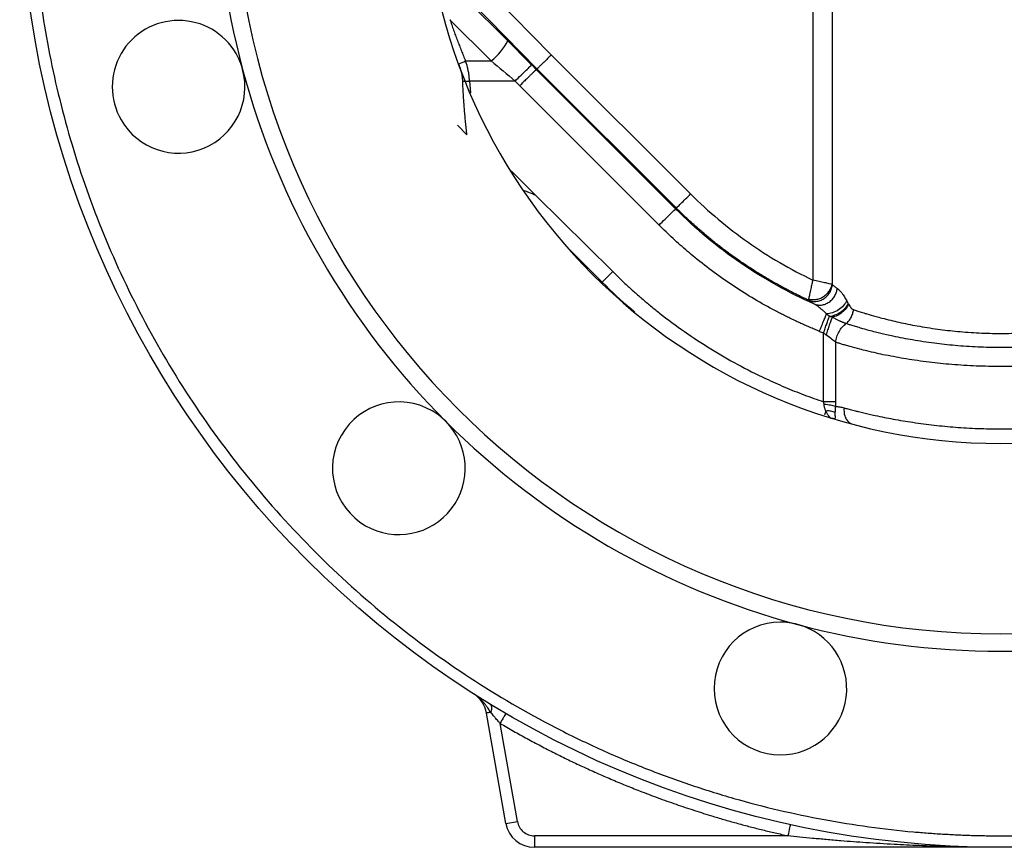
# Model space of a CAD drawing. Header units: millimetres. Extents: x 3 to 2091, y -59 to 1557.
# Tile 18 of 71: x 747 to 917, y 390 to 533. Entities that reach past the tile are written whole.
import ezdxf

# ---------------------------------------------------------------- set-up
doc = ezdxf.new("R2010")
doc.units = ezdxf.units.MM

msp = doc.modelspace()

# ---------------------------------------------------------------- linework, layer by layer
at = {"color": 7, "linetype": 'Continuous', "lineweight": 25}
for p, q in [((884.03, 652.62), (884.03, 487.84)), ((887.33, 653.29), (887.33, 487.1)), ((838.67, 526.88), (827.78, 538.01)), ((831.16, 529.3), (823.93, 536.52)), ((836.2, 524.43), (825.09, 535.77)), ((828.27, 525.81), (821.12, 532.97)), ((823.82, 525.82), (828.27, 525.81)), ((835.25, 525.1), (834.78, 525.61)), ((835.28, 525.13), (834.79, 525.62)), ((862.81, 502.77), (838.67, 526.88)), ((835.22, 525.07), (835.28, 525.13)), ((836.08, 524.31), (835.28, 525.13)), ((836.2, 524.43), (836.08, 524.31)), ((860.22, 500.17), (836.08, 524.31)), ((860.35, 500.31), (836.2, 524.43)), ((832.4, 522.34), (824.5, 522.34)), ((832.4, 522.34), (833.21, 521.51)), ((857.37, 497.35), (833.21, 521.51)), ((831.7, 506.8), (836.02, 502.51)), ((836.02, 502.51), (849.32, 489.3)), ((860.22, 500.17), (860.35, 500.31)), ((885.87, 466.74), (885.87, 478.68)), ((887.96, 477.06), (887.96, 466.74)), ((887.96, 466.74), (885.87, 466.74)), ((830.83, 393.65), (827.46, 412.79)), ((832.8, 393.99), (829.8, 411)), ((830.83, 393.65), (832.8, 393.99)), ((879.68, 391.51), (835.75, 391.51)), ((916.56, 389.51), (835.75, 389.51)), ((997.36, 389.51), (916.56, 389.51))]:
    msp.add_line(p, q, dxfattribs=at)
at = {"color": 8, "linetype": 'Continuous', "lineweight": 25}
for p, q in [((834.79, 525.62), (831.16, 529.3)), ((824.5, 522.34), (824.67, 520.28)), ((824.07, 513.04), (822.44, 514.66)), ((847.51, 487.47), (841.52, 493.42)), ((847.36, 487.32), (847.51, 487.47))]:
    msp.add_line(p, q, dxfattribs=at)
at = {"color": 8, "linetype": 'Continuous', "lineweight": 25, "flags": 128}
msp.add_lwpolyline([(890.63, 462.93), (890.59, 462.96), (890.52, 463)], dxfattribs=at)
at = {"color": 7, "linetype": 'Continuous', "lineweight": 25, "flags": 128}
for points in [[(828.19, 412.92), (828.02, 412.89), (827.88, 412.86), (827.75, 412.84), (827.65, 412.82), (827.56, 412.81), (827.5, 412.8), (827.47, 412.79), (827.46, 412.79)], [(835.75, 391.51), (835.75, 391.12), (835.75, 390.75), (835.75, 390.4), (835.75, 390.1), (835.75, 389.85), (835.75, 389.67), (835.75, 389.55), (835.75, 389.51)]]:
    msp.add_lwpolyline(points, dxfattribs=at)
at = {"color": 7, "linetype": 'Continuous', "lineweight": 25}
msp.add_circle((916.56, 559.51), 170, dxfattribs=at)
for centre, radius, start, end in [((916.56, 559.51), 133, 90, 270), ((916.56, 559.51), 133, 270, 90), ((916.56, 559.51), 100, 90, 270), ((916.56, 559.51), 100, 270, 90), ((916.56, 559.51), 136, 165, 195), ((774.09, 521.34), 11.5, 30, 210), ((820.45, 535.22), 12.24, 309.7531, 331.0409), ((774.09, 521.34), 11.5, 14.9999, 30), ((774.09, 521.34), 11.5, 210, 14.9999), ((916.56, 559.51), 136, 195, 225), ((1049.91, 289.77), 282.93, 135.15, 135.6724), ((812.26, 455.22), 11.5, 60, 240), ((812.26, 455.22), 11.5, 44.9999, 60), ((812.26, 455.22), 11.5, 240, 44.9999), ((916.56, 559.51), 136, 225, 255), ((878.38, 417.04), 11.5, 90, 270), ((878.38, 417.04), 11.5, 74.9999, 90), ((878.38, 417.04), 11.5, 270, 74.9999), ((916.56, 559.51), 136, 255, 270), ((916.56, 559.51), 136, 270, 285), ((822.53, 411.92), 5, 10, 57.4997), ((835.75, 394.51), 5, 190, 270)]:
    msp.add_arc(centre, radius, start, end, dxfattribs=at)
for points, knots in [([(916.56, 727.51), (916.14, 727.51), (915.3, 727.51), (914.04, 727.5), (912.78, 727.47), (911.52, 727.44), (910.26, 727.4), (909, 727.34), (907.75, 727.28), (906.49, 727.21), (905.23, 727.13), (903.98, 727.04), (902.72, 726.94), (899.29, 726.65), (893.69, 726.01), (885.9, 724.76), (878.1, 723.12), (870.25, 721.07), (862.44, 718.63), (854.64, 715.76), (846.94, 712.49), (836.76, 707.54), (824.42, 700.34), (810.46, 690.15), (797.55, 678.52), (785.92, 665.62), (775.73, 651.66), (767.11, 636.88), (760.14, 621.56), (754.83, 605.94), (751.15, 590.28), (749.02, 574.8), (748.33, 559.51), (749.02, 544.23), (751.15, 528.75), (754.83, 513.08), (760.14, 497.47), (767.11, 482.14), (775.73, 467.37), (785.92, 453.41), (797.55, 440.51), (810.46, 428.87), (824.42, 418.69), (836.76, 411.48), (846.94, 406.54), (854.64, 403.27), (862.44, 400.4), (870.25, 397.95), (878.1, 395.91), (885.9, 394.27), (893.69, 393.02), (899.71, 392.33), (903.97, 391.98), (906.49, 391.81), (909, 391.68), (911.52, 391.58), (914.04, 391.52), (915.72, 391.52), (916.56, 391.51)], [0, 0, 0, 0, 0.002389, 0.004777, 0.007164, 0.009551, 0.011938, 0.014324, 0.016711, 0.019098, 0.021485, 0.023872, 0.02626, 0.028649, 0.043454, 0.058261, 0.073506, 0.088752, 0.104385, 0.120019, 0.135975, 0.151933, 0.184342, 0.217095, 0.250023, 0.282951, 0.315704, 0.348113, 0.380017, 0.411274, 0.441757, 0.471361, 0.5, 0.52864, 0.558243, 0.588726, 0.619983, 0.651887, 0.684296, 0.717049, 0.749977, 0.782906, 0.815659, 0.848067, 0.864024, 0.879982, 0.895614, 0.911248, 0.926493, 0.94174, 0.956545, 0.971351, 0.976128, 0.980902, 0.985675, 0.990449, 0.995223, 1, 1, 1, 1]), ([(916.56, 391.51), (916.98, 391.51), (917.82, 391.52), (919.08, 391.53), (920.34, 391.55), (921.6, 391.59), (922.86, 391.63), (924.11, 391.68), (925.37, 391.74), (926.63, 391.81), (927.89, 391.89), (929.14, 391.98), (930.4, 392.08), (933.83, 392.38), (939.42, 393.02), (947.22, 394.27), (955.02, 395.91), (962.87, 397.95), (970.68, 400.4), (978.48, 403.27), (986.18, 406.54), (996.36, 411.48), (1008.7, 418.69), (1022.66, 428.87), (1035.57, 440.51), (1047.2, 453.41), (1057.39, 467.37), (1066, 482.14), (1072.98, 497.47), (1078.29, 513.08), (1081.97, 528.75), (1084.1, 544.23), (1084.79, 559.51), (1084.1, 574.8), (1081.97, 590.28), (1078.29, 605.94), (1072.98, 621.56), (1066, 636.88), (1057.39, 651.66), (1047.2, 665.62), (1035.57, 678.52), (1022.66, 690.15), (1008.7, 700.34), (996.36, 707.54), (986.18, 712.49), (978.48, 715.76), (970.68, 718.63), (962.87, 721.07), (955.02, 723.12), (947.22, 724.76), (939.42, 726.01), (933.41, 726.69), (929.14, 727.05), (926.63, 727.22), (924.11, 727.35), (921.6, 727.44), (919.08, 727.5), (917.4, 727.51), (916.56, 727.51)], [0, 0, 0, 0, 0.002389, 0.004777, 0.007164, 0.009551, 0.011938, 0.014324, 0.016711, 0.019098, 0.021485, 0.023872, 0.02626, 0.028649, 0.043454, 0.058261, 0.073506, 0.088752, 0.104385, 0.120019, 0.135975, 0.151933, 0.184342, 0.217095, 0.250023, 0.282951, 0.315704, 0.348113, 0.380017, 0.411274, 0.441757, 0.471361, 0.5, 0.52864, 0.558243, 0.588726, 0.619983, 0.651887, 0.684296, 0.717049, 0.749977, 0.782906, 0.815659, 0.848067, 0.864024, 0.879982, 0.895614, 0.911248, 0.926493, 0.94174, 0.956545, 0.971351, 0.976128, 0.980902, 0.985675, 0.990449, 0.995223, 1, 1, 1, 1]), ([(821.12, 532.97), (821.22, 532.67), (821.43, 532.06), (821.74, 531.16), (822.07, 530.26), (822.4, 529.37), (822.75, 528.47), (823.1, 527.59), (823.46, 526.7), (823.7, 526.11), (823.82, 525.82)], [0, 0, 0, 0, 0.125115, 0.250176, 0.375192, 0.500176, 0.625137, 0.750088, 0.875038, 1, 1, 1, 1]), ([(824.5, 522.34), (824.49, 522.45), (824.49, 522.66), (824.46, 522.97), (824.43, 523.29), (824.39, 523.61), (824.34, 523.92), (824.27, 524.24), (824.2, 524.56), (824.12, 524.87), (824.03, 525.19), (823.93, 525.5), (823.86, 525.71), (823.82, 525.82)], [0, 0, 0, 0, 0.088265, 0.176834, 0.265783, 0.35519, 0.445129, 0.535676, 0.626902, 0.71888, 0.811677, 0.905362, 1, 1, 1, 1]), ([(838.67, 526.88), (838.64, 526.85), (838.55, 526.76), (838.38, 526.59), (838.14, 526.35), (837.9, 526.1), (837.57, 525.77), (837.19, 525.41), (836.86, 525.08), (836.58, 524.81), (836.41, 524.64), (836.29, 524.52), (836.22, 524.46), (836.21, 524.44), (836.2, 524.43)], [0, 0, 0, 0, 0.026608, 0.074254, 0.142928, 0.220661, 0.285853, 0.428599, 0.571344, 0.650889, 0.785588, 0.868707, 0.940179, 1, 1, 1, 1]), ([(823.34, 522.31), (823.34, 522.39), (823.33, 522.56), (823.31, 522.81), (823.27, 523.07), (823.24, 523.32), (823.19, 523.58), (823.11, 523.91), (823, 524.33), (822.85, 524.81), (822.72, 525.13), (822.65, 525.29)], [0, 0, 0, 0, 0.0819614, 0.1643092, 0.2471671, 0.3306571, 0.4148989, 0.5000098, 0.664626, 0.8310328, 1, 1, 1, 1]), ([(836.08, 524.31), (836.07, 524.31), (836.06, 524.3), (836.04, 524.28), (836.01, 524.25), (835.97, 524.21), (835.92, 524.17), (835.86, 524.11), (835.8, 524.05), (835.73, 523.99), (835.65, 523.91), (835.57, 523.83), (835.47, 523.74), (835.37, 523.64), (835.26, 523.53), (835.06, 523.34), (834.73, 523.02), (834.32, 522.62), (833.97, 522.28), (833.71, 522.02), (833.46, 521.77), (833.29, 521.59), (833.21, 521.51)], [0, 0, 0, 0, 0.033704, 0.067719, 0.102045, 0.136682, 0.171631, 0.206891, 0.242462, 0.278345, 0.314539, 0.351044, 0.387861, 0.424989, 0.462428, 0.500179, 0.618857, 0.749938, 0.823597, 0.87495, 0.941012, 1, 1, 1, 1]), ([(824.07, 513.04), (824.02, 513.41), (823.94, 514.13), (823.83, 515.2), (823.73, 516.26), (823.64, 517.31), (823.56, 518.34), (823.49, 519.35), (823.43, 520.35), (823.38, 521.33), (823.35, 521.98), (823.34, 522.31)], [0, 0, 0, 0, 0.118148, 0.234506, 0.349089, 0.461908, 0.572977, 0.682308, 0.789914, 0.895807, 1, 1, 1, 1]), ([(860.35, 500.31), (860.37, 500.33), (860.45, 500.4), (860.71, 500.67), (860.91, 500.86), (861.38, 501.34), (861.66, 501.61), (862.24, 502.19), (862.54, 502.49), (862.81, 502.77)], [0, 0, 0, 0, 0.25, 0.25, 0.5, 0.5, 0.75, 0.75, 1, 1, 1, 1]), ([(862.81, 502.77), (865.89, 499.7), (869.23, 496.89), (876.33, 491.89), (880.1, 489.69), (884.03, 487.84)], [0, 0, 0, 0, 0.5, 0.5, 1, 1, 1, 1]), ([(857.37, 497.35), (857.72, 497.7), (858.07, 498.06), (858.73, 498.71), (859.03, 499.01), (859.55, 499.53), (859.77, 499.74), (860.09, 500.05), (860.18, 500.14), (860.22, 500.17)], [0, 0, 0, 0, 0.25, 0.25, 0.5, 0.5, 0.75, 0.75, 1, 1, 1, 1]), ([(884.28, 483.66), (879.81, 485.64), (875.52, 488.04), (867.45, 493.57), (863.68, 496.71), (860.22, 500.17)], [0, 0, 0, 0, 0.5, 0.5, 1, 1, 1, 1]), ([(883.3, 484.33), (883.03, 484.46), (882.49, 484.71), (881.69, 485.09), (880.89, 485.49), (880.1, 485.89), (879.31, 486.3), (878.52, 486.73), (877.74, 487.16), (876.96, 487.6), (876.18, 488.05), (875.41, 488.51), (874.64, 488.99), (873.88, 489.46), (873.12, 489.95), (872.36, 490.45), (871.61, 490.96), (870.87, 491.48), (870.13, 492), (869.39, 492.54), (868.66, 493.08), (867.94, 493.63), (867.22, 494.2), (866.5, 494.77), (865.8, 495.35), (865.09, 495.94), (864.4, 496.53), (863.71, 497.14), (863.02, 497.76), (862.34, 498.38), (861.67, 499.01), (861.01, 499.65), (860.57, 500.09), (860.35, 500.31)], [0, 0, 0, 0, 0.031586, 0.063216, 0.09489, 0.126609, 0.158374, 0.190183, 0.222036, 0.253935, 0.285879, 0.317868, 0.349902, 0.381981, 0.414105, 0.446273, 0.478487, 0.510746, 0.543049, 0.575397, 0.607791, 0.640228, 0.672711, 0.705238, 0.73781, 0.770427, 0.803089, 0.835795, 0.868546, 0.901342, 0.934183, 0.967069, 1, 1, 1, 1]), ([(885.15, 478.95), (884.86, 479.07), (884.29, 479.31), (883.43, 479.67), (882.58, 480.04), (881.73, 480.42), (880.88, 480.82), (880.04, 481.22), (879.21, 481.63), (878.37, 482.05), (876.58, 482.98), (873.87, 484.5), (870.31, 486.73), (866.87, 489.13), (864.22, 491.19), (862.29, 492.8), (861.02, 493.9), (859.78, 495.03), (858.56, 496.17), (857.76, 496.96), (857.37, 497.35)], [0, 0, 0, 0, 0.027734, 0.055471, 0.083215, 0.110969, 0.138737, 0.166522, 0.194328, 0.222158, 0.250016, 0.374946, 0.500001, 0.625037, 0.749987, 0.800104, 0.850143, 0.900125, 0.950071, 1, 1, 1, 1]), ([(849.32, 489.3), (849.56, 489.07), (850.02, 488.61), (850.73, 487.93), (851.45, 487.25), (852.17, 486.58), (852.9, 485.92), (853.64, 485.27), (854.39, 484.63), (855.14, 483.99), (855.89, 483.36), (856.66, 482.74), (858.58, 481.2), (861.75, 478.85), (866.27, 475.88), (870.97, 473.16), (874.73, 471.26), (877.47, 470.01), (879.12, 469.29), (880.79, 468.6), (882.47, 467.95), (884.17, 467.32), (885.3, 466.93), (885.87, 466.74)], [0, 0, 0, 0, 0.022746, 0.045481, 0.068208, 0.090928, 0.113645, 0.136361, 0.159079, 0.1818, 0.204528, 0.227264, 0.250012, 0.37499, 0.499996, 0.624984, 0.74998, 0.791666, 0.833326, 0.874974, 0.916626, 0.958296, 1, 1, 1, 1]), ([(883.3, 484.33), (883.47, 484.26), (883.67, 484.2), (884.09, 484.14), (884.31, 484.12), (884.78, 484.17), (885.02, 484.22), (885.49, 484.38), (885.73, 484.5), (886.16, 484.79), (886.36, 484.96), (886.71, 485.34), (886.86, 485.55), (887.1, 485.98), (887.19, 486.2), (887.32, 486.64), (887.36, 486.85), (887.37, 487.05)], [0, 0, 0, 0, 0.125, 0.125, 0.25, 0.25, 0.375, 0.375, 0.5, 0.5, 0.625, 0.625, 0.75, 0.75, 0.875, 0.875, 1, 1, 1, 1]), ([(883.32, 484.53), (883.32, 484.53), (883.32, 484.55), (883.33, 484.58), (883.34, 484.65), (883.37, 484.79), (883.43, 485.03), (883.5, 485.39), (883.59, 485.82), (883.69, 486.29), (883.79, 486.75), (883.88, 487.15), (883.96, 487.51), (884.01, 487.73), (884.03, 487.84)], [0, 0, 0, 0, 0.010248, 0.031263, 0.062524, 0.125036, 0.24997, 0.369142, 0.499859, 0.635471, 0.749818, 0.842633, 0.925932, 1, 1, 1, 1]), ([(883.32, 484.53), (883.67, 484.44), (884.08, 484.41), (884.75, 484.51), (884.98, 484.57), (885.43, 484.74), (885.65, 484.85), (886.06, 485.12), (886.26, 485.27), (886.6, 485.61), (886.75, 485.79), (887.13, 486.36), (887.27, 486.75), (887.33, 487.1)], [0, 0, 0, 0, 0.25, 0.25, 0.375, 0.375, 0.5, 0.5, 0.625, 0.625, 0.75, 0.75, 1, 1, 1, 1]), ([(887.33, 487.1), (887.21, 487.13), (887.03, 487.16), (886.59, 487.26), (886.33, 487.32), (885.74, 487.45), (885.42, 487.53), (884.74, 487.68), (884.39, 487.76), (884.03, 487.84)], [0, 0, 0, 0, 0.25, 0.25, 0.5, 0.5, 0.75, 0.75, 1, 1, 1, 1]), ([(884.28, 483.66), (884.45, 483.6), (884.64, 483.55), (885.05, 483.49), (885.26, 483.49), (885.71, 483.54), (885.94, 483.6), (886.4, 483.77), (886.62, 483.89), (887.04, 484.18), (887.23, 484.35), (887.57, 484.73), (887.71, 484.94), (887.95, 485.36), (888.04, 485.57), (888.17, 485.99), (888.21, 486.2), (888.23, 486.4)], [0, 0, 0, 0, 0.125, 0.125, 0.25, 0.25, 0.375, 0.375, 0.5, 0.5, 0.625, 0.625, 0.75, 0.75, 0.875, 0.875, 1, 1, 1, 1]), ([(887.33, 487.1), (887.34, 487.09), (887.35, 487.07), (887.37, 487.05), (887.37, 487.05)], [0, 0, 0, 0, 0.50712, 1, 1, 1, 1]), ([(887.37, 487.05), (887.44, 487), (887.57, 486.89), (887.77, 486.73), (888, 486.57), (888.15, 486.45), (888.23, 486.4)], [0, 0, 0, 0, 0.242292, 0.489718, 0.742285, 1, 1, 1, 1]), ([(888.23, 486.4), (888.27, 486.37), (888.33, 486.32), (888.43, 486.23), (888.54, 486.14), (888.64, 486.04), (888.75, 485.92), (888.85, 485.8), (888.96, 485.67), (889.1, 485.49), (889.27, 485.25), (889.47, 484.95), (889.67, 484.61), (889.8, 484.37), (889.87, 484.25)], [0, 0, 0, 0, 0.060812, 0.121973, 0.183555, 0.245629, 0.308264, 0.371527, 0.435483, 0.500194, 0.621398, 0.744876, 0.870969, 1, 1, 1, 1]), ([(883.3, 484.33), (883.3, 484.33), (883.3, 484.34), (883.3, 484.34), (883.3, 484.35), (883.3, 484.37), (883.3, 484.4), (883.31, 484.46), (883.32, 484.51), (883.32, 484.53)], [0, 0, 0, 0, 0.031253, 0.062506, 0.125011, 0.250018, 0.500008, 0.748175, 1, 1, 1, 1]), ([(884.28, 483.66), (884.21, 483.71), (884.07, 483.8), (883.87, 483.94), (883.67, 484.07), (883.48, 484.2), (883.36, 484.29), (883.3, 484.33)], [0, 0, 0, 0, 0.201292, 0.401892, 0.601845, 0.801199, 1, 1, 1, 1]), ([(886.39, 481.98), (886.32, 482.05), (886.18, 482.18), (885.99, 482.36), (885.81, 482.53), (885.64, 482.68), (885.48, 482.81), (885.28, 482.98), (885.05, 483.16), (884.77, 483.36), (884.52, 483.53), (884.36, 483.62), (884.28, 483.66)], [0, 0, 0, 0, 0.09919, 0.191995, 0.278439, 0.358555, 0.43238, 0.499957, 0.637706, 0.766907, 0.887635, 1, 1, 1, 1]), ([(889.87, 484.25), (889.76, 483.98), (889.58, 483.7), (889.1, 483.15), (888.79, 482.89), (888.12, 482.45), (887.75, 482.28), (887.03, 482.05), (886.69, 481.99), (886.39, 481.98)], [0, 0, 0, 0, 0.25, 0.25, 0.5, 0.5, 0.75, 0.75, 1, 1, 1, 1]), ([(886.87, 481.56), (887.16, 481.59), (887.49, 481.67), (888.15, 481.91), (888.49, 482.08), (889.12, 482.49), (889.4, 482.73), (889.85, 483.23), (890.03, 483.48), (890.14, 483.72)], [0, 0, 0, 0, 0.25, 0.25, 0.5, 0.5, 0.75, 0.75, 1, 1, 1, 1]), ([(890.17, 483.67), (890.08, 483.44), (889.94, 483.19), (889.58, 482.7), (889.35, 482.46), (888.84, 482.04), (888.56, 481.85), (887.98, 481.55), (887.68, 481.45), (887.4, 481.38)], [0, 0, 0, 0, 0.25, 0.25, 0.5, 0.5, 0.75, 0.75, 1, 1, 1, 1]), ([(889.87, 484.25), (889.92, 484.16), (890.01, 483.99), (890.1, 483.81), (890.14, 483.72)], [0, 0, 0, 0, 0.506843, 1, 1, 1, 1]), ([(890.14, 483.72), (890.15, 483.71), (890.16, 483.69), (890.17, 483.68), (890.17, 483.67)], [0, 0, 0, 0, 0.54407, 1, 1, 1, 1]), ([(890.17, 483.67), (890.25, 483.55), (890.39, 483.33), (890.57, 483.08), (890.72, 482.92), (890.83, 482.83), (890.93, 482.76), (891.01, 482.73), (891.05, 482.71)], [0, 0, 0, 0, 0.290333, 0.5515061, 0.6729736, 0.7846109, 0.8939818, 1, 1, 1, 1]), ([(885.15, 478.95), (885.26, 479.22), (885.37, 479.5), (885.6, 480.06), (885.71, 480.34), (885.93, 480.87), (886.03, 481.13), (886.23, 481.59), (886.31, 481.8), (886.39, 481.98)], [0, 0, 0, 0, 0.25, 0.25, 0.5, 0.5, 0.75, 0.75, 1, 1, 1, 1]), ([(885.87, 478.68), (885.96, 478.95), (886.06, 479.21), (886.24, 479.75), (886.33, 480.01), (886.5, 480.51), (886.59, 480.75), (886.74, 481.19), (886.81, 481.39), (886.87, 481.56)], [0, 0, 0, 0, 0.25, 0.25, 0.5, 0.5, 0.75, 0.75, 1, 1, 1, 1]), ([(887.4, 481.38), (887.31, 481.2), (887.22, 481), (887.03, 480.54), (886.93, 480.29), (886.75, 479.75), (886.65, 479.47), (886.49, 478.9), (886.41, 478.61), (886.34, 478.32)], [0, 0, 0, 0, 0.25, 0.25, 0.5, 0.5, 0.75, 0.75, 1, 1, 1, 1]), ([(886.87, 481.56), (886.79, 481.63), (886.63, 481.77), (886.47, 481.91), (886.39, 481.98)], [0, 0, 0, 0, 0.5033835, 1, 1, 1, 1]), ([(887.4, 481.38), (887.36, 481.39), (887.27, 481.42), (887.14, 481.46), (887, 481.51), (886.91, 481.54), (886.87, 481.56)], [0, 0, 0, 0, 0.230848, 0.499992, 0.748718, 1, 1, 1, 1]), ([(889.75, 480.29), (889.71, 480.31), (889.63, 480.34), (889.5, 480.39), (889.36, 480.44), (889.23, 480.49), (889.09, 480.55), (888.95, 480.61), (888.81, 480.67), (888.58, 480.77), (888.24, 480.93), (887.81, 481.15), (887.53, 481.3), (887.4, 481.38)], [0, 0, 0, 0, 0.06915, 0.136297, 0.201506, 0.264833, 0.326324, 0.386019, 0.443961, 0.500184, 0.678786, 0.845196, 1, 1, 1, 1]), ([(889.75, 480.29), (889.92, 480.42), (890.08, 480.58), (890.38, 480.93), (890.52, 481.13), (890.75, 481.56), (890.84, 481.79), (890.98, 482.25), (891.02, 482.48), (891.05, 482.71)], [0, 0, 0, 0, 0.25, 0.25, 0.5, 0.5, 0.75, 0.75, 1, 1, 1, 1]), ([(891.05, 482.71), (891.14, 482.68), (891.34, 482.61), (891.65, 482.51), (892.01, 482.39), (892.41, 482.27), (892.86, 482.13), (893.69, 481.88), (894.72, 481.58), (896.12, 481.21), (897.43, 480.88), (899.44, 480.41), (902.1, 479.87), (905.52, 479.33), (909.13, 478.91), (912.79, 478.65), (915.31, 478.59), (917.8, 478.59), (920.31, 478.65), (923.98, 478.91), (927.58, 479.33), (931, 479.87), (933.67, 480.41), (935.68, 480.87), (937, 481.21), (938.4, 481.58), (939.51, 481.9), (940.47, 482.19), (941.09, 482.39), (941.62, 482.56), (941.93, 482.66), (942.07, 482.71)], [0, 0, 0, 0, 0.008178, 0.017276, 0.027293, 0.038229, 0.050085, 0.06286, 0.101877, 0.125615, 0.158932, 0.188259, 0.250757, 0.315392, 0.37541, 0.438286, 0.499784, 0.5, 0.561477, 0.624362, 0.68444, 0.749064, 0.811595, 0.84096, 0.874276, 0.898234, 0.937099, 0.955874, 0.972616, 0.987324, 1, 1, 1, 1]), ([(887.96, 477.06), (887.99, 477.37), (888.05, 477.68), (888.25, 478.3), (888.38, 478.6), (888.7, 479.17), (888.88, 479.44), (889.3, 479.91), (889.52, 480.12), (889.75, 480.29)], [0, 0, 0, 0, 0.25, 0.25, 0.5, 0.5, 0.75, 0.75, 1, 1, 1, 1]), ([(943.36, 480.29), (943.26, 480.26), (943.04, 480.18), (942.68, 480.07), (942.29, 479.94), (941.85, 479.81), (941.37, 479.67), (940.84, 479.51), (940.27, 479.35), (939.64, 479.18), (938.97, 478.99), (937.91, 478.72), (936.65, 478.42), (935.04, 478.06), (933.52, 477.75), (931.18, 477.32), (928.2, 476.87), (924.38, 476.45), (920.52, 476.19), (916.55, 476.1), (912.57, 476.19), (908.71, 476.45), (904.9, 476.87), (901.92, 477.33), (899.58, 477.76), (898.08, 478.06), (896.48, 478.42), (895.07, 478.76), (893.73, 479.1), (892.71, 479.39), (891.82, 479.65), (891.03, 479.88), (890.35, 480.1), (889.95, 480.23), (889.75, 480.29)], [0, 0, 0, 0, 0.009009, 0.018803, 0.02938, 0.040737, 0.052872, 0.065782, 0.079462, 0.09391, 0.109122, 0.125095, 0.163224, 0.187634, 0.220484, 0.250173, 0.315955, 0.375199, 0.438661, 0.500224, 0.561764, 0.625205, 0.684421, 0.750126, 0.780295, 0.812601, 0.835656, 0.87507, 0.900433, 0.924001, 0.945758, 0.965686, 0.98377, 1, 1, 1, 1]), ([(886.34, 478.32), (886.66, 478.1), (886.98, 477.87), (887.53, 477.44), (887.77, 477.24), (887.96, 477.06)], [0, 0, 0, 0, 0.5, 0.5, 1, 1, 1, 1]), ([(945.16, 477.06), (945.06, 477.03), (944.85, 476.97), (944.51, 476.86), (944.13, 476.74), (943.69, 476.61), (943.2, 476.46), (942.31, 476.21), (941.18, 475.9), (939.65, 475.52), (938.17, 475.18), (936.48, 474.82), (934.76, 474.48), (932.29, 474.05), (929.09, 473.59), (925.01, 473.17), (920.84, 472.91), (916.57, 472.82), (912.29, 472.91), (908.13, 473.17), (904.04, 473.59), (900.85, 474.05), (898.37, 474.48), (896.65, 474.81), (894.96, 475.17), (893.48, 475.52), (891.94, 475.9), (890.72, 476.23), (889.68, 476.53), (889.01, 476.73), (888.44, 476.91), (888.11, 477.02), (887.96, 477.06)], [0, 0, 0, 0, 0.00806, 0.01706, 0.027002, 0.037884, 0.049707, 0.062472, 0.100477, 0.12494, 0.157922, 0.187418, 0.219709, 0.249903, 0.314439, 0.374852, 0.437972, 0.499849, 0.561736, 0.624853, 0.685274, 0.749858, 0.780055, 0.812391, 0.841858, 0.874927, 0.899525, 0.937461, 0.956308, 0.973014, 0.987578, 1, 1, 1, 1]), ([(885.95, 466.28), (885.95, 466.31), (885.94, 466.39), (885.92, 466.5), (885.9, 466.62), (885.88, 466.7), (885.87, 466.74)], [0, 0, 0, 0, 0.241329, 0.488325, 0.741163, 1, 1, 1, 1]), ([(887.92, 465.95), (887.82, 465.98), (887.7, 466.01), (887.41, 466.07), (887.25, 466.1), (886.9, 466.16), (886.72, 466.19), (886.33, 466.24), (886.14, 466.26), (885.95, 466.28)], [0, 0, 0, 0, 0.25, 0.25, 0.5, 0.5, 0.75, 0.75, 1, 1, 1, 1]), ([(886.24, 465.14), (886.22, 465.2), (886.17, 465.31), (886.12, 465.47), (886.07, 465.64), (886.02, 465.8), (885.99, 465.96), (885.97, 466.12), (885.95, 466.22), (885.95, 466.28)], [0, 0, 0, 0, 0.156625, 0.308563, 0.455857, 0.598565, 0.736762, 0.870537, 1, 1, 1, 1]), ([(887.92, 465.95), (887.92, 465.9), (887.91, 465.81), (887.89, 465.67), (887.88, 465.54), (887.87, 465.4), (887.86, 465.27), (887.85, 465.15), (887.85, 465.02), (887.84, 464.95), (887.84, 464.91)], [0, 0, 0, 0, 0.125169, 0.25035, 0.375521, 0.500652, 0.625707, 0.750645, 0.875424, 1, 1, 1, 1]), ([(887.96, 466.74), (887.96, 466.67), (887.95, 466.54), (887.95, 466.34), (887.94, 466.14), (887.93, 466.01), (887.92, 465.95)], [0, 0, 0, 0, 0.254068, 0.505188, 0.753712, 1, 1, 1, 1]), ([(887.92, 465.95), (887.98, 465.95), (888.09, 465.94), (888.27, 465.92), (888.46, 465.89), (888.71, 465.85), (889.03, 465.78), (889.29, 465.72), (889.42, 465.68)], [0, 0, 0, 0, 0.117197, 0.239562, 0.367152, 0.500012, 0.746928, 1, 1, 1, 1]), ([(887.84, 464.91), (887.66, 464.99), (887.42, 465.06), (886.87, 465.14), (886.55, 465.16), (886.24, 465.14)], [0, 0, 0, 0, 0.5, 0.5, 1, 1, 1, 1]), ([(887.11, 463.91), (887.05, 463.97), (886.97, 464.06), (886.85, 464.21), (886.74, 464.34), (886.61, 464.51), (886.48, 464.7), (886.35, 464.92), (886.28, 465.07), (886.24, 465.14)], [0, 0, 0, 0, 0.170509, 0.250007, 0.378907, 0.5, 0.674261, 0.840871, 1, 1, 1, 1]), ([(887.84, 464.91), (887.84, 464.86), (887.84, 464.78), (887.84, 464.65), (887.84, 464.53), (887.84, 464.42), (887.85, 464.3), (887.85, 464.17), (887.85, 464.05), (887.85, 463.93), (887.84, 463.85), (887.84, 463.82)], [0, 0, 0, 0, 0.101406, 0.202173, 0.302249, 0.401586, 0.500137, 0.626224, 0.750175, 0.880845, 1, 1, 1, 1]), ([(889.42, 465.68), (889.39, 465.42), (889.39, 465.14), (889.46, 464.6), (889.53, 464.33), (889.73, 463.85), (889.86, 463.63), (890.16, 463.26), (890.34, 463.11), (890.52, 463)], [0, 0, 0, 0, 0.25, 0.25, 0.5, 0.5, 0.75, 0.75, 1, 1, 1, 1]), ([(889.42, 465.68), (889.52, 465.66), (889.75, 465.6), (890.1, 465.5), (890.5, 465.4), (890.94, 465.29), (891.42, 465.16), (892.34, 464.94), (893.46, 464.67), (894.97, 464.34), (896.35, 464.05), (897.97, 463.74), (899.61, 463.45), (901.95, 463.08), (904.94, 462.68), (908.74, 462.31), (912.6, 462.09), (916.55, 462.01), (920.5, 462.09), (924.36, 462.31), (928.16, 462.68), (931.16, 463.08), (933.5, 463.45), (935.14, 463.74), (936.77, 464.05), (938.15, 464.34), (939.65, 464.67), (940.86, 464.96), (941.93, 465.22), (942.6, 465.39), (943.19, 465.55), (943.54, 465.64), (943.7, 465.68)], [0, 0, 0, 0, 0.008423, 0.017642, 0.027656, 0.038465, 0.05007, 0.06247, 0.103287, 0.124941, 0.158097, 0.187419, 0.219767, 0.249902, 0.314426, 0.374848, 0.43792, 0.499844, 0.56176, 0.624875, 0.68535, 0.749906, 0.780073, 0.812438, 0.841805, 0.87496, 0.896607, 0.93749, 0.955805, 0.972329, 0.98706, 1, 1, 1, 1]), ([(828.19, 412.92), (828.12, 413.02), (827.99, 413.22), (827.78, 413.52), (827.54, 413.87), (827.24, 414.27), (826.9, 414.68), (826.52, 415.09), (826.14, 415.45), (825.7, 415.81), (825.39, 416.02), (825.22, 416.14)], [0, 0, 0, 0, 0.079485, 0.162815, 0.249974, 0.369676, 0.499954, 0.617216, 0.749988, 0.855246, 1, 1, 1, 1]), ([(827.99, 414.41), (828.07, 414.36), (828.14, 414.29), (828.25, 414.1), (828.29, 413.98), (828.32, 413.71), (828.32, 413.56), (828.28, 413.24), (828.24, 413.08), (828.19, 412.92)], [0, 0, 0, 0, 0.25, 0.25, 0.5, 0.5, 0.75, 0.75, 1, 1, 1, 1]), ([(829.8, 411), (829.75, 411.06), (829.64, 411.19), (829.44, 411.42), (829.22, 411.68), (828.95, 412), (828.69, 412.32), (828.42, 412.63), (828.26, 412.83), (828.19, 412.92)], [0, 0, 0, 0, 0.100026, 0.200132, 0.358071, 0.499965, 0.687615, 0.854255, 1, 1, 1, 1]), ([(830.81, 412.72), (830.81, 412.72), (830.79, 412.69), (830.69, 412.52), (830.61, 412.39), (830.42, 412.05), (830.3, 411.84), (830.05, 411.42), (829.92, 411.2), (829.8, 411)], [0, 0, 0, 0, 0.25, 0.25, 0.5, 0.5, 0.75, 0.75, 1, 1, 1, 1]), ([(829.8, 411), (830.19, 410.77), (830.97, 410.32), (832.14, 409.66), (833.31, 409), (834.49, 408.35), (835.67, 407.72), (836.86, 407.09), (838.05, 406.47), (839.25, 405.86), (840.45, 405.26), (841.66, 404.67), (842.87, 404.09), (844.09, 403.52), (845.31, 402.96), (846.53, 402.41), (847.76, 401.87), (849, 401.34), (850.23, 400.81), (851.48, 400.3), (852.73, 399.8), (854.6, 399.05), (857.12, 398.1), (860.29, 396.97), (863.48, 395.9), (866.33, 395), (868.84, 394.26), (870.99, 393.65), (873.15, 393.07), (875.32, 392.52), (877.5, 392), (878.95, 391.68), (879.68, 391.51)], [0, 0, 0, 0, 0.0250432, 0.0500728, 0.0750901, 0.1000968, 0.1250944, 0.1500844, 0.1750683, 0.2000476, 0.225024, 0.2499989, 0.2749738, 0.2999503, 0.3249299, 0.3499142, 0.3749046, 0.3999027, 0.4249101, 0.4499282, 0.4749586, 0.5000028, 0.5626059, 0.6251876, 0.6877718, 0.7503826, 0.7919958, 0.8335955, 0.8751888, 0.9167826, 0.958384, 1, 1, 1, 1]), ([(832.8, 393.99), (832.92, 393.3), (833.29, 392.67), (834.37, 391.76), (835.05, 391.51), (835.75, 391.51)], [0, 0, 0, 0, 0.5, 0.5, 1, 1, 1, 1]), ([(880.11, 393.47), (880.11, 393.47), (880.06, 393.26), (879.9, 392.53), (879.79, 392.03), (879.68, 391.51)], [0, 0, 0, 0, 0.5, 0.5, 1, 1, 1, 1]), ([(916.56, 389.51), (915.99, 389.51), (914.89, 389.52), (913.31, 389.53), (911.86, 389.54), (910.54, 389.57), (909.35, 389.59), (908.29, 389.61), (905.99, 389.67), (902.6, 389.79), (897.9, 390.01), (893.39, 390.29), (889.47, 390.58), (886.39, 390.84), (884.01, 391.06), (881.79, 391.29), (880.37, 391.44), (879.68, 391.51)], [0, 0, 0, 0, 0.04639, 0.089238, 0.128544, 0.164308, 0.196529, 0.225208, 0.250345, 0.383962, 0.500589, 0.632716, 0.750582, 0.81934, 0.883828, 0.944048, 1, 1, 1, 1])]:
    msp.add_open_spline(points, degree=3, knots=knots, dxfattribs=at)
for points in [[(822.65, 525.29), (823.02, 525.47), (823.43, 525.65), (823.82, 525.82)], [(828.27, 525.81), (829.65, 524.67), (831.03, 523.51), (832.4, 522.34)], [(823.34, 522.31), (823.7, 522.32), (824.1, 522.33), (824.5, 522.34)], [(885.15, 478.95), (885.39, 478.86), (885.63, 478.77), (885.87, 478.68)], [(885.87, 478.68), (886.03, 478.55), (886.18, 478.43), (886.34, 478.32)], [(887.11, 463.91), (887.37, 463.91), (887.62, 463.88), (887.84, 463.82)]]:
    msp.add_open_spline(points, degree=3, dxfattribs=at)
at = {"color": 8, "linetype": 'Continuous', "lineweight": 25}
for points, knots in [([(832.4, 522.34), (832.76, 522.69), (833.47, 523.38), (834.38, 524.27), (835.03, 524.89), (835.16, 525.01), (835.22, 525.07)], [0, 0, 0, 0, 0.2639, 0.5278, 0.7917, 1, 1, 1, 1]), ([(836.02, 502.51), (835.61, 502.68), (834.93, 502.95), (834.25, 503.22), (833.99, 503.32)], [0, 0, 0, 0, 0.601694, 1, 1, 1, 1]), ([(847.51, 487.47), (849.11, 485.88), (850.94, 484.09), (852.94, 482.5), (853.18, 482.3)], [0, 0, 0, 0, 0.879714, 1, 1, 1, 1]), ([(886.24, 465.14), (886.16, 464.91), (886.08, 464.65), (886.03, 464.47), (886.02, 464.46)], [0, 0, 0, 0, 0.928651, 1, 1, 1, 1])]:
    msp.add_open_spline(points, degree=3, knots=knots, dxfattribs=at)

doc.saveas('drawing.dxf')
